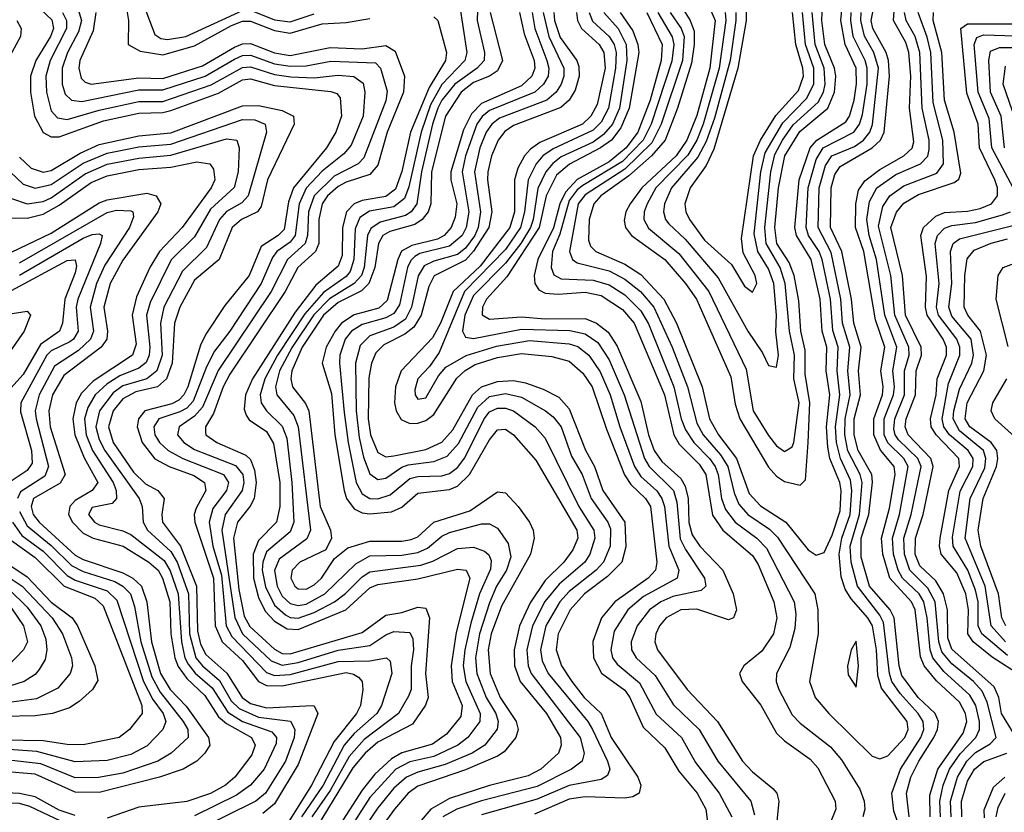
# Model space of a CAD drawing. Header units: inches. Extents: x 990535 to 1117859, y 769386 to 892122.
# Tile 222 of 256: x 1036551 to 1039022, y 857922 to 859912. Entities that reach past the tile are written whole.
import ezdxf

# ---------------------------------------------------------------- set-up
doc = ezdxf.new("R2010")
doc.units = ezdxf.units.IN
doc.header["$MEASUREMENT"] = 0
doc.layers.add('B0835', color=7, linetype='Continuous')

msp = doc.modelspace()

# ---------------------------------------------------------------- linework, layer by layer
at = {"layer": 'B0835', "color": 5}
for points, elevation in [([(1037701.3, 859990), (1037698.8, 859910), (1037717.7, 859830), (1037716.3, 859810), (1037699.2, 859790), (1037642.6, 859750), (1037610.2, 859710), (1037600.5, 859690), (1037586.8, 859650), (1037559.6, 859530), (1037547.7, 859450), (1037533.5, 859430), (1037519.5, 859420.5), (1037455.9, 859404.1), (1037431.9, 859388.1), (1037423.8, 859370), (1037415.8, 859290), (1037408.7, 859270), (1037390.6, 859249.4), (1037328.7, 859211.3), (1037289, 859171), (1037235.1, 859090), (1037202.9, 859030), (1037193.1, 858990), (1037196.3, 858970), (1037238.6, 858918.6), (1037250, 858890), (1037280.5, 858630), (1037271.5, 858608.5), (1037202.2, 858557.8), (1037190.8, 858529.2), (1037197.4, 858490), (1037210, 858464.6), (1037230, 858446.3), (1037250, 858441.4), (1037270, 858444.8), (1037316.6, 858470), (1037394.5, 858545.5), (1037430, 858565.7), (1037510, 858567.2), (1037550, 858574.1), (1037574.8, 858585.2), (1037610, 858614.9), (1037630, 858624.7), (1037710, 858646.3), (1037730, 858646.4), (1037750, 858635.7), (1037777.1, 858597.1), (1037783.6, 858563.6), (1037772.4, 858530), (1037747.9, 858490), (1037730, 858448), (1037704.7, 858370), (1037694.9, 858310), (1037698.4, 858270), (1037722, 858210), (1037745.7, 858170), (1037752, 858150), (1037749.4, 858130.6), (1037718.2, 858090), (1037686.4, 858070), (1037618.4, 858041.6), (1037550, 858022.7), (1037521.4, 858010), (1037490, 857982.3), (1037450, 857933), (1037406.7, 857870)], 3360), ([(1038783.1, 857910), (1038777, 857970), (1038787.5, 858010), (1038807.2, 858050), (1038845.6, 858110), (1038854.4, 858130), (1038856.9, 858150), (1038848.8, 858170), (1038806.1, 858210), (1038765, 858265), (1038758.5, 858290), (1038745.6, 858410), (1038735.6, 858430), (1038683.9, 858490), (1038662.7, 858562.7), (1038662.7, 858610), (1038681.8, 858670), (1038691.2, 858751.2), (1038689.5, 858770), (1038655.6, 858830), (1038645.6, 858870), (1038645.4, 858910), (1038661.2, 858970), (1038656.2, 859030), (1038663, 859090), (1038644.6, 859150), (1038638.3, 859210), (1038614.6, 859330), (1038586, 859390), (1038587.8, 859490), (1038597, 859523), (1038610, 859543.8), (1038690.2, 859590), (1038711.6, 859610), (1038720.2, 859630), (1038733.5, 859770), (1038731.1, 859810), (1038725.3, 859830), (1038691.8, 859890), (1038687.7, 859910), (1038705.3, 860000)], 3620), ([(1036854, 859970), (1036890, 859874.6), (1036904.7, 859864.7), (1036922.1, 859862.1), (1036967.9, 859870), (1037110, 859935.2)], 3340), ([(1038270.4, 859970), (1038296.6, 859910), (1038282.6, 859790), (1038250, 859671.5), (1038225.4, 859610), (1038198.3, 859570), (1038112.1, 859490), (1038082.8, 859450), (1038072.1, 859430), (1038068.3, 859408.3), (1038071.4, 859390), (1038086.3, 859370), (1038170.3, 859310), (1038221.7, 859250), (1038249.4, 859210), (1038335.4, 859015.4), (1038346.5, 858946.5), (1038357.9, 858910), (1038430, 858788.2), (1038450, 858765.6), (1038470, 858752.4), (1038510, 858743.3), (1038523.2, 858756.8), (1038530.1, 858850), (1038533.6, 858950), (1038522.3, 859022.3), (1038522.6, 859082.6), (1038511.1, 859130), (1038506.2, 859206.2), (1038494.9, 859270), (1038482.1, 859302.1), (1038451.4, 859350), (1038445.8, 859390), (1038455.1, 859490), (1038471.1, 859570), (1038508.7, 859631.3), (1038579.2, 859690), (1038595.7, 859730), (1038599.1, 859770), (1038595.7, 859790), (1038571.7, 859850), (1038564.4, 859910), (1038566.1, 859950)], 3720), ([(1036590.3, 859950), (1036631.5, 859911.5), (1036635.5, 859890), (1036628.1, 859870), (1036591.5, 859810), (1036577.9, 859770), (1036578.1, 859730), (1036587.9, 859670), (1036610, 859629.1), (1036630, 859618.2), (1036650, 859618.3), (1036761.5, 859658.5), (1036850, 859677.6), (1036910, 859679.2), (1036930, 859683.8), (1037050, 859727.4), (1037110, 859760.8), (1037130, 859763.7), (1037190, 859747), (1037332.1, 859732.1), (1037347.1, 859727.1), (1037355.6, 859715.6), (1037358.2, 859670), (1037344.6, 859630), (1037321, 859590), (1037238.2, 859490), (1037225.2, 859454.8), (1037214.6, 859385.4), (1037199.6, 859370), (1037157.1, 859342.9), (1037126.6, 859270), (1037065.8, 859194.2), (1037017.8, 859122.2), (1037004.8, 859095.2), (1036972.8, 858990), (1036962.9, 858970), (1036950, 858956.3), (1036932.8, 858947.2), (1036864.8, 858930), (1036848.7, 858910), (1036845.7, 858890), (1036858.3, 858850), (1036889.8, 858809.8), (1036926, 858790), (1036987.9, 858767.9), (1037014.8, 858750), (1037018.1, 858730), (1036994.1, 858685.9), (1036989.1, 858670), (1036990.6, 858650), (1037037.3, 858510), (1037041.8, 858390), (1037059.3, 858350), (1037110, 858303), (1037150, 858250.3), (1037170, 858239.9), (1037210, 858239.4), (1037370, 858272.7), (1037389, 858269), (1037400.8, 858260.8), (1037410.1, 858250), (1037412.1, 858230), (1037406.4, 858190), (1037396.6, 858170), (1037340.2, 858099.8), (1037283.5, 857990), (1037210, 857872.1)], 3220), ([(1036657.9, 859930), (1036668.7, 859910), (1036668.5, 859890), (1036627, 859810), (1036616.8, 859770), (1036618.5, 859730), (1036630, 859683.4), (1036645.8, 859665.8), (1036670, 859661.2), (1036750, 859684.8), (1036850, 859706.5), (1036910, 859707), (1037031.8, 859748.2), (1037110, 859792.3), (1037130, 859794), (1037190, 859774.7), (1037231.6, 859768.4), (1037290, 859766.4), (1037350, 859773.2), (1037389.8, 859769.8), (1037412.6, 859752.6), (1037416.9, 859730), (1037413.3, 859670), (1037382.8, 859597.2), (1037364.7, 859575.3), (1037310, 859531.8), (1037270, 859488.9), (1037252.3, 859450), (1037242.5, 859370), (1037230, 859353.5), (1037196.5, 859330), (1037185, 859315), (1037156.7, 859250), (1037078.2, 859130), (1037040, 859080), (1037019.4, 859040.6), (1036986.2, 858953.8), (1036970, 858936.9), (1036952.8, 858927.2), (1036900.3, 858910), (1036887.2, 858890), (1036890, 858870), (1036901.6, 858850), (1036923.8, 858830), (1036960.7, 858810), (1037062.4, 858770), (1037074.6, 858750), (1037069.5, 858730), (1037035.2, 858684.8), (1037026, 858650), (1037035.3, 858590), (1037057.3, 858517.3), (1037069.2, 858390), (1037083, 858363), (1037170, 858272.9), (1037190, 858265.2), (1037230, 858267.7), (1037350, 858300.6), (1037430, 858301.9), (1037471.3, 858310), (1037481, 858301), (1037485.1, 858270), (1037459.1, 858190), (1037447, 858170), (1037390, 858119.6), (1037365.2, 858090), (1037312.2, 857990), (1037258.1, 857910)], 3240), ([(1036697.6, 859937.6), (1036705.6, 859910), (1036698.2, 859881.8), (1036671, 859830), (1036657.5, 859790), (1036657.3, 859750), (1036665.1, 859725.1), (1036680.8, 859710), (1036706.5, 859706.5), (1036850, 859736.1), (1036910, 859735.6), (1037016.2, 859770), (1037090, 859813.2), (1037110, 859822.3), (1037130, 859823.2), (1037190, 859801.7), (1037230, 859795.1), (1037270, 859796.2), (1037331.9, 859808.1), (1037443.7, 859803.7), (1037456.7, 859790), (1037472.9, 859732.9), (1037470, 859708.2), (1037415, 859565), (1037400.1, 859550), (1037340.5, 859519.5), (1037290, 859470), (1037275.9, 859430), (1037273.3, 859370), (1037267.4, 859350), (1037223, 859310), (1037182, 859230), (1037049.2, 859030.8), (1037010, 858939.3), (1036990, 858916.6), (1036950.8, 858890), (1036946.6, 858870), (1036963.1, 858850), (1036990, 858832.7), (1037092.4, 858792.4), (1037110.5, 858770), (1037113, 858750), (1037109.5, 858730), (1037066.9, 858670), (1037058.6, 858630), (1037090.7, 858410.7), (1037109.8, 858369.8), (1037181.8, 858301.8), (1037210, 858291), (1037250, 858297.7), (1037350, 858329.2), (1037430, 858340.6), (1037470, 858367.4), (1037490, 858375.4), (1037530, 858373.7), (1037537.5, 858357.5), (1037539, 858330), (1037533.1, 858290), (1037533.3, 858230), (1037526.6, 858213.4), (1037501.2, 858170), (1037415.1, 858104.9), (1037377.9, 858062.1), (1037330, 857976.4), (1037283.9, 857910)], 3260), ([(1036741.8, 859930), (1036735.5, 859884.5), (1036702.1, 859810), (1036699.2, 859790), (1036705.3, 859765.3), (1036715.5, 859755.5), (1036730.6, 859750.6), (1036850, 859766), (1036910, 859764.6), (1037010, 859796), (1037090, 859843.3), (1037110, 859851.8), (1037130, 859852.3), (1037190, 859828.8), (1037230, 859822), (1037330, 859842.2), (1037410, 859838.8), (1037470, 859847.2), (1037492.9, 859832.9), (1037516.3, 859770), (1037514.3, 859730), (1037473.4, 859630), (1037450, 859547.1), (1037430, 859523.6), (1037370, 859504.5), (1037350, 859493), (1037323.7, 859470), (1037310.1, 859450.1), (1037301.5, 859410), (1037301.4, 859350), (1037293.7, 859330), (1037249.2, 859290), (1037217.5, 859230), (1037078.1, 859021.9), (1037061.5, 858990), (1037036.9, 858923.1), (1037017, 858890), (1037017.3, 858877.3), (1037018, 858870), (1037045.7, 858850), (1037118.6, 858818.6), (1037130, 858807.9), (1037140.6, 858780.6), (1037144.6, 858750), (1037139.5, 858710), (1037129.7, 858690.3), (1037097.2, 858650), (1037087.4, 858610), (1037101, 858481), (1037114.6, 858414.6), (1037128.1, 858388.2), (1037190, 858331.1), (1037210, 858320.9), (1037230, 858319.7), (1037410, 858373.5), (1037470, 858417.1), (1037510, 858423.6), (1037550, 858437.1), (1037570, 858434.3), (1037579.2, 858410), (1037569.2, 858270), (1037576.4, 858210), (1037569.5, 858190.5), (1037536.9, 858143.1), (1037450, 858098), (1037417.8, 858070), (1037386.6, 858033.4), (1037299.6, 857890)], 3280), ([(1036817.2, 859950), (1036823.9, 859910), (1036823, 859850), (1036852.9, 859832.9), (1036910, 859824.2), (1036990, 859846.5), (1037082.4, 859897.6), (1037110, 859908.2), (1037130, 859908.8), (1037190, 859884.7), (1037230, 859878.4), (1037310, 859901.4), (1037370, 859904.7), (1037430, 859915.4)], 3320), ([(1037130, 859935.7), (1037190, 859912), (1037230, 859906.8), (1037290, 859926.6)], 3340), ([(1037654.5, 859950), (1037672.8, 859830), (1037668.4, 859810), (1037610, 859749.2), (1037581.6, 859698.4), (1037558.4, 859630), (1037527.6, 859492.4), (1037516.7, 859463.3), (1037490, 859441.8), (1037428.7, 859431.3), (1037404.7, 859415.3), (1037392.9, 859387.1), (1037389.9, 859310), (1037379.9, 859280.1), (1037370, 859267.3), (1037313.1, 859226.9), (1037266.3, 859173.7), (1037198.1, 859070), (1037166, 859010), (1037154.7, 858970), (1037156.9, 858950), (1037170.2, 858930.2), (1037210, 858891.7), (1037221.1, 858861.1), (1037234, 858750), (1037238.8, 858650), (1037230, 858626.4), (1037170, 858576.1), (1037161.1, 858550), (1037159.8, 858530), (1037167.7, 858487.7), (1037190, 858442), (1037217.6, 858417.6), (1037230, 858411.2), (1037250, 858409.6), (1037290, 858423.2), (1037341.1, 858450), (1037368.9, 858471.1), (1037410, 858513.1), (1037430, 858525.7), (1037557.7, 858542.3), (1037587.6, 858552.4), (1037650, 858584.4), (1037690, 858587.7), (1037717.3, 858577.3), (1037728, 858568), (1037733.9, 858553.9), (1037732.2, 858532.2), (1037704.7, 858470), (1037683.2, 858396.8), (1037667.7, 858330), (1037663.9, 858290), (1037670.2, 858250), (1037706.5, 858170), (1037705.9, 858150), (1037675.7, 858110), (1037650.1, 858090), (1037590, 858062.1), (1037530, 858048.4), (1037495.3, 858030), (1037430, 857958.9), (1037372.6, 857870)], 3340), ([(1037731.8, 859930), (1037762.6, 859810), (1037750, 859783.9), (1037729.6, 859770.4), (1037690, 859754.4), (1037658.8, 859730), (1037619.5, 859670), (1037584.5, 859530), (1037582.8, 859450), (1037576.3, 859430), (1037560.9, 859410), (1037542.2, 859397.8), (1037479.8, 859380.2), (1037462.4, 859370), (1037451, 859350), (1037442.5, 859290), (1037427.1, 859250), (1037408.5, 859231.5), (1037350, 859201.8), (1037313.2, 859170), (1037260.1, 859090), (1037234.3, 859030), (1037231.7, 859010), (1037235.9, 858990), (1037268.6, 858948.6), (1037276.5, 858930), (1037304.8, 858690), (1037330.6, 858630), (1037333.4, 858610), (1037319, 858581), (1037254.1, 858550), (1037235.1, 858530), (1037231.4, 858510), (1037241.1, 858490), (1037250, 858483), (1037270, 858482.4), (1037290, 858492.7), (1037308.2, 858510), (1037341.1, 858558.9), (1037374.4, 858585.6), (1037430, 858602.5), (1037510, 858602.4), (1037533.4, 858606.6), (1037550, 858613.9), (1037590, 858650.3), (1037681, 858679), (1037750, 858726.9), (1037770, 858724.3), (1037802, 858690), (1037830.1, 858650), (1037839.9, 858630), (1037842.5, 858610), (1037832.9, 858570), (1037760.3, 858439.7), (1037734.4, 858370), (1037726.9, 858330), (1037731.3, 858270), (1037756.4, 858210), (1037797.3, 858150), (1037801.8, 858130), (1037796.1, 858110), (1037766.5, 858073.5), (1037750, 858062.7), (1037670, 858028.7), (1037550, 857987.6), (1037525.8, 857970), (1037491.3, 857930), (1037433.6, 857850)], 3380), ([(1037805.5, 859930), (1037817, 859877), (1037842.1, 859810), (1037843.4, 859790), (1037836.4, 859770), (1037810, 859745.8), (1037710, 859701.9), (1037684.6, 859675.4), (1037664.8, 859635.2), (1037633, 859530), (1037633.1, 859510), (1037648.1, 859450), (1037644.1, 859415.9), (1037633.5, 859390), (1037615.9, 859370), (1037599.2, 859360.8), (1037534.7, 859345.3), (1037509.2, 859330.8), (1037500, 859310), (1037473.1, 859206.9), (1037451.9, 859188.1), (1037390, 859170.8), (1037358.9, 859150), (1037342.4, 859130), (1037320.3, 859090), (1037309.9, 859049.9), (1037333.3, 858973.3), (1037341.8, 858870), (1037365, 858730), (1037370.7, 858710), (1037390, 858684.2), (1037410, 858673.8), (1037430, 858671), (1037483.9, 858676.1), (1037510, 858687.7), (1037550, 858723.1), (1037630, 858732), (1037650, 858740.6), (1037679.8, 858770), (1037730, 858857.2), (1037750, 858882.5), (1037770, 858884.3), (1037790.1, 858870), (1037846.1, 858806.1), (1037949.6, 858630), (1037951.7, 858610), (1037939.5, 858580.5), (1037916.8, 858550), (1037870, 858503.5), (1037831.8, 858448.2), (1037805.5, 858390), (1037791.6, 858330), (1037792.9, 858290), (1037807, 858250), (1037873.1, 858170), (1037908.6, 858110), (1037910.1, 858090), (1037902.8, 858070), (1037858.8, 858030), (1037827, 858013), (1037730, 857989.3), (1037630, 857956.7), (1037582.5, 857930), (1037558.6, 857901.4)], 3420), ([(1037836.9, 859930), (1037843.7, 859890), (1037874.3, 859810), (1037879.1, 859790), (1037877.1, 859770), (1037865.9, 859750), (1037844, 859730), (1037730, 859683.7), (1037711.2, 859668.8), (1037698.4, 859650), (1037669.9, 859570), (1037661.1, 859530), (1037678.4, 859430), (1037671.6, 859390), (1037661.5, 859370), (1037630, 859343.4), (1037555.3, 859324.7), (1037542.4, 859317.6), (1037532.2, 859307.8), (1037524.6, 859290), (1037503.8, 859196.2), (1037490, 859174.1), (1037470, 859163.2), (1037410, 859146.8), (1037383.9, 859130), (1037368, 859110), (1037354, 859070), (1037353.2, 859050), (1037365.4, 858925.4), (1037375.1, 858850), (1037395.4, 858750), (1037410, 858721.9), (1037430, 858710), (1037450, 858709.1), (1037480.6, 858719.4), (1037530, 858760.2), (1037550, 858765.2), (1037610, 858766.8), (1037630, 858772.5), (1037650, 858787.5), (1037668.1, 858811.9), (1037717, 858910), (1037730, 858927.2), (1037750, 858936.6), (1037770, 858936.4), (1037790, 858929.8), (1037844.2, 858890), (1037870, 858861.5), (1037954.6, 858690), (1037991.6, 858630), (1037994.2, 858610), (1037982.1, 858570), (1037969.3, 858550), (1037905.1, 858494.9), (1037869.2, 858450.8), (1037837.7, 858390), (1037823.6, 858330), (1037827.1, 858290), (1037834.8, 858270), (1037957.2, 858110), (1037967.6, 858070), (1037962.2, 858050), (1037936, 858030), (1037850, 857986.3), (1037710, 857950.4), (1037648.3, 857930), (1037612.5, 857910)], 3440), ([(1037864.8, 859930), (1037879.2, 859870), (1037916.7, 859790), (1037916.6, 859770), (1037910, 859750), (1037897.2, 859730), (1037873.8, 859710), (1037755.3, 859664.7), (1037735.8, 859650), (1037721.8, 859630), (1037705.5, 859590), (1037692.2, 859530), (1037707.6, 859430), (1037701.8, 859390), (1037692.9, 859370), (1037670, 859338.4), (1037650, 859322.5), (1037590, 859305.8), (1037565.8, 859294.2), (1037551.2, 859268.8), (1037534.5, 859190), (1037519.5, 859160.5), (1037490, 859139.7), (1037430, 859118.5), (1037405.8, 859094.2), (1037393.9, 859050), (1037395, 858930), (1037402.6, 858862.6), (1037413.9, 858813.9), (1037430, 858771.9), (1037450, 858757.3), (1037470, 858761.2), (1037510, 858788.2), (1037526, 858794), (1037590, 858802.3), (1037624, 858816), (1037651.8, 858848.2), (1037700.6, 858939.4), (1037730, 858966.1), (1037770, 858973.3), (1037810, 858964.2), (1037870.9, 858930), (1037890, 858914.7), (1037909.5, 858890), (1037936, 858816), (1037962.7, 858770), (1037985.2, 858710), (1038027.1, 858650), (1038033.3, 858633.3), (1038033.1, 858590), (1038015.8, 858550), (1037997.8, 858530), (1037930, 858476.2), (1037906.7, 858450), (1037871.7, 858390), (1037857.7, 858330), (1037862, 858302), (1037877.2, 858270), (1037976.9, 858150), (1037988.8, 858130), (1038026.3, 858050), (1038031.8, 858030), (1038026.2, 858013.8), (1038010, 858004.3), (1037930, 857989), (1037850, 857954.9), (1037710, 857915.1)], 3460), ([(1037891.8, 859930), (1037893.4, 859910), (1037907.6, 859867.6), (1037949.6, 859810), (1037954.4, 859794.4), (1037954.9, 859770), (1037944.9, 859735.1), (1037930.1, 859709.9), (1037908.7, 859691.3), (1037790, 859646.5), (1037768.3, 859631.7), (1037751.4, 859610), (1037735.4, 859570), (1037725.8, 859530), (1037724.6, 859510), (1037736.2, 859430), (1037728.2, 859390), (1037690, 859330.6), (1037670, 859308.4), (1037591.4, 859268.6), (1037577.6, 859242.4), (1037558.2, 859170), (1037539.7, 859140.3), (1037517.5, 859122.5), (1037464.5, 859095.5), (1037444.5, 859075.5), (1037433.5, 859050), (1037427.3, 859012.7), (1037425.7, 858910), (1037431.3, 858870), (1037450, 858825.7), (1037470, 858814.3), (1037490, 858816.6), (1037570, 858833.1), (1037610, 858851.1), (1037637.6, 858882.4), (1037687.6, 858970), (1037710, 858990.5), (1037750, 859003.3), (1037790, 859006.1), (1037820.6, 859000.6), (1037864.3, 858984.3), (1037903.9, 858963.9), (1037930, 858935), (1037971, 858831), (1037993.8, 858790), (1038014.8, 858730), (1038069.6, 858650), (1038071.8, 858588.2), (1038062.1, 858550), (1038025.9, 858514.1), (1037968.7, 858470), (1037932.5, 858430), (1037902, 858370), (1037897.5, 858330), (1037910.3, 858290), (1037936.4, 858250), (1037967.5, 858210), (1038009.9, 858169.9), (1038035.7, 858110), (1038102.1, 858010), (1038109.6, 857990), (1038106, 857970), (1038090, 857960.7), (1038070, 857957.6), (1037970, 857961), (1037930, 857954.9), (1037842.6, 857917.4)], 3480), ([(1037948.6, 859930), (1037951.1, 859910), (1037961.3, 859890), (1038005.6, 859850), (1038017.2, 859830), (1038020.2, 859790), (1038000.6, 859699.4), (1037984.7, 859670), (1037963.6, 859650), (1037856.3, 859603.7), (1037832.6, 859587.4), (1037817.5, 859570), (1037801, 859539), (1037792.6, 859510), (1037792.5, 859430), (1037781, 859390), (1037706.5, 859293.5), (1037638.8, 859230), (1037607.1, 859150), (1037586.8, 859113.2), (1037508.7, 859030), (1037494.1, 858990), (1037491.6, 858950), (1037495.6, 858930), (1037507.9, 858907.9), (1037530, 858898.2), (1037550, 858898.8), (1037570, 858905.3), (1037590, 858920.8), (1037648, 859012), (1037668.8, 859031.2), (1037694.1, 859045.9), (1037750, 859063.5), (1037810, 859074.2), (1037886.1, 859066.1), (1037930, 859054.5), (1037964.6, 859024.6), (1037987.7, 858990), (1038023.7, 858883.7), (1038069.1, 858769.1), (1038084.7, 858744.7), (1038121.8, 858710), (1038133.7, 858690), (1038150.3, 858550), (1038146.6, 858530), (1038128.6, 858510), (1038044.8, 858450), (1038011, 858410), (1037989.1, 858350.9), (1037991.4, 858310), (1038011.3, 858271.3), (1038070, 858228.4), (1038082.6, 858210), (1038115.6, 858135.6), (1038170, 858083.4), (1038205.3, 858025.3), (1038251.5, 857970), (1038273.2, 857930), (1038277.7, 857890)], 3520), ([(1037980.3, 859930), (1037988.2, 859908.2), (1038030.4, 859870), (1038042.6, 859850), (1038048, 859830), (1038046, 859790), (1038028.6, 859690), (1038010, 859655), (1037990, 859634.9), (1037890, 859587.9), (1037864.1, 859570), (1037846.7, 859550), (1037826.9, 859510), (1037818.2, 859430), (1037807.4, 859390), (1037770, 859335.2), (1037667.4, 859230), (1037603.4, 859076.6), (1037579, 859041), (1037550.1, 859010), (1037542.6, 858982.6), (1037543.1, 858970), (1037550, 858959.2), (1037570, 858962.8), (1037602.1, 859017.8), (1037620.8, 859039.2), (1037671.3, 859068.7), (1037747.5, 859092.5), (1037830, 859106.6), (1037930, 859098.3), (1037951.5, 859091.5), (1037979.3, 859070), (1038008, 859028), (1038032.8, 858970), (1038056.9, 858890), (1038094.2, 858790), (1038110, 858765.2), (1038150, 858728.9), (1038162.9, 858710), (1038169.3, 858690), (1038179.9, 858590), (1038205.6, 858530), (1038201.2, 858510), (1038116.4, 858463.6), (1038076.9, 858430), (1038043.2, 858376.8), (1038034.2, 858330), (1038038.7, 858310), (1038050, 858293.5), (1038106.8, 858246.8), (1038148.3, 858168.3), (1038212.1, 858110), (1038246.7, 858046.7), (1038306.1, 857970), (1038338.5, 857910)], 3540), ([(1038016.6, 859930), (1038052.6, 859890), (1038073.2, 859850), (1038074.7, 859810), (1038056, 859690), (1038038.6, 859650), (1038016.5, 859623.5), (1037990, 859605), (1037910, 859567.4), (1037888.8, 859551.2), (1037871.2, 859530), (1037851.5, 859488.5), (1037839.5, 859410), (1037832.5, 859390), (1037808.4, 859350), (1037770, 859301), (1037690, 859219.4), (1037668.5, 859170), (1037662.1, 859130), (1037670, 859115.3), (1037690, 859111.5), (1037810, 859135.4), (1037931.5, 859131.5), (1037970, 859123.6), (1038001.8, 859101.8), (1038030, 859058.2), (1038067.9, 858970), (1038119, 858810), (1038131.1, 858790), (1038191.7, 858730), (1038200.3, 858700.3), (1038208.7, 858608.7), (1038221.5, 858581.5), (1038269.4, 858510), (1038272.6, 858490), (1038261, 858479), (1038190, 858463.4), (1038160.4, 858450), (1038131.9, 858430), (1038100.4, 858390), (1038085.8, 858350), (1038086.6, 858330), (1038098.2, 858310), (1038145.4, 858265.4), (1038191.7, 858191.7), (1038256.1, 858130), (1038303.3, 858050), (1038385.5, 857950), (1038395.2, 857915.2)], 3560), ([(1038057.8, 859930), (1038090, 859883.9), (1038102.5, 859850), (1038104.7, 859830), (1038080.6, 859690), (1038059.4, 859640.6), (1038036.3, 859610), (1038008.5, 859590), (1037930.4, 859549.6), (1037898.4, 859521.6), (1037871.8, 859470), (1037854.8, 859390), (1037773.8, 859266.2), (1037722.4, 859210), (1037712.8, 859190), (1037711.4, 859171.4), (1037730, 859159.8), (1037810, 859165.6), (1037870, 859161), (1037970, 859161.7), (1037998.7, 859150), (1038027.7, 859127.7), (1038050, 859092.7), (1038110, 858953.2), (1038129.1, 858870), (1038143.3, 858830), (1038162.5, 858802.5), (1038210, 858759.6), (1038221.1, 858741.1), (1038228.6, 858710), (1038229.9, 858649.9), (1038238.8, 858618.7), (1038257.5, 858590), (1038315.7, 858530), (1038341.9, 858470), (1038350.1, 858430), (1038342.8, 858410), (1038330, 858404.9), (1038250, 858432.2), (1038210, 858430.6), (1038173.8, 858410), (1038156.5, 858390), (1038147.1, 858370), (1038144.7, 858350), (1038151.5, 858330), (1038226.2, 858230), (1038302.4, 858150), (1038365.2, 858050), (1038390, 858023.4), (1038441.4, 857981.4), (1038450.8, 857970), (1038456, 857950), (1038450.7, 857890)], 3580), ([(1038124.5, 859930), (1038163.2, 859850), (1038160.5, 859810), (1038133, 859710), (1038102.5, 859630), (1038073.3, 859590), (1038030, 859555.4), (1037950, 859511.1), (1037920.6, 859479.4), (1037906.3, 859450), (1037890.9, 859389.1), (1037851.1, 859310), (1037841.7, 859270), (1037843.6, 859250), (1037853.6, 859233.6), (1037870, 859225.4), (1037902.7, 859222.7), (1037970, 859227.5), (1038010, 859219.5), (1038064.1, 859184.1), (1038092.9, 859150), (1038168.9, 858970), (1038192.6, 858870), (1038206.4, 858846.4), (1038256.4, 858796.4), (1038273, 858770), (1038290, 858667.7), (1038315.2, 858630), (1038390, 858567), (1038403.9, 858543.9), (1038443.3, 858450), (1038451, 858410), (1038442.9, 858370), (1038413.6, 858326.4), (1038368.1, 858290), (1038357.3, 858270), (1038363.9, 858250), (1038410.6, 858190.6), (1038450, 858120.8), (1038470, 858101.1), (1038534.9, 858054.9), (1038553.8, 858033.8), (1038597.5, 857950), (1038599.2, 857930), (1038583.1, 857890)], 3620), ([(1038152.6, 859930), (1038188.8, 859868.8), (1038193, 859850), (1038187.5, 859807.6), (1038135.8, 859650), (1038115.9, 859610), (1038064.1, 859555.9), (1037963.9, 859496.1), (1037950, 859485), (1037930, 859457.7), (1037906.1, 859373.9), (1037888.3, 859330), (1037885.1, 859290), (1037891.8, 859271.8), (1037910, 859261.5), (1037990, 859258.3), (1038030, 859246.6), (1038070, 859221), (1038110, 859180.7), (1038128.7, 859148.7), (1038192.8, 858990), (1038211, 858910), (1038221.8, 858881.8), (1038242.5, 858850), (1038282.3, 858810), (1038296.1, 858790), (1038304.1, 858770), (1038312.4, 858710), (1038322.2, 858682.2), (1038346.5, 858650), (1038400.8, 858610), (1038425.2, 858585.2), (1038494.4, 858450), (1038499, 858419), (1038496.7, 858383.3), (1038484, 858336), (1038450.5, 858270), (1038449.7, 858250), (1038456.1, 858230), (1038490, 858166.6), (1038510, 858145.6), (1038586.1, 858086.1), (1038613.2, 858053.2), (1038659.6, 857979.6), (1038670.1, 857950), (1038671.9, 857930), (1038666.9, 857910)], 3640), ([(1038183.5, 859930), (1038211.3, 859890), (1038218.3, 859870), (1038214.1, 859810), (1038160.9, 859650), (1038137.4, 859602.6), (1038070, 859536.4), (1037970, 859472.3), (1037952.9, 859450), (1037930.6, 859330), (1037938.2, 859310), (1037950, 859301.6), (1038030, 859281.3), (1038070, 859260.8), (1038109.2, 859229.2), (1038142.2, 859190), (1038188.4, 859090), (1038226.6, 858990), (1038250, 858898.6), (1038266.3, 858870), (1038310, 858819.7), (1038328.3, 858790), (1038343.7, 858723.7), (1038355.5, 858695.5), (1038378.3, 858670), (1038432.6, 858632.6), (1038452.9, 858612.9), (1038546.5, 858470), (1038553.9, 858430), (1038554.9, 858370), (1038533.5, 858250), (1038547.7, 858210), (1038581.8, 858170), (1038690, 858062.8), (1038710, 858056.1), (1038730, 858064), (1038772.1, 858110), (1038780.6, 858130), (1038778, 858150), (1038713.9, 858233.9), (1038705, 858265), (1038701.6, 858330), (1038691.1, 858390), (1038679.7, 858410), (1038638, 858458), (1038622.5, 858482.5), (1038612.9, 858512.9), (1038607.8, 858570), (1038614.6, 858610), (1038634.8, 858670), (1038639.6, 858730), (1038635.9, 858755.9), (1038610.6, 858810), (1038600.9, 858850), (1038598.1, 858890), (1038609.1, 858970), (1038602.3, 859030), (1038605.4, 859090), (1038591.5, 859131.5), (1038585.7, 859210), (1038565.2, 859310), (1038557.3, 859330), (1038530.8, 859370), (1038524.8, 859390), (1038529.6, 859490), (1038550, 859561.4), (1038567.1, 859590), (1038644.4, 859630), (1038658.8, 859650), (1038666.2, 859673.8), (1038677.8, 859750), (1038678.1, 859790), (1038673.2, 859810), (1038642.8, 859870), (1038636.7, 859910), (1038637.4, 859930)], 3660), ([(1038208.4, 859950), (1038233.6, 859910), (1038243.5, 859883.5), (1038243.8, 859850), (1038236.7, 859803.3), (1038202.2, 859690), (1038170.5, 859610), (1038136.4, 859570), (1038079.7, 859520.3), (1038009.4, 859470), (1037991.8, 859450), (1037980.5, 859410), (1037978.5, 859358.5), (1037983.7, 859343.7), (1037997.2, 859330), (1038070, 859297.9), (1038110, 859272.6), (1038167.8, 859210), (1038199.2, 859150), (1038263.4, 858990), (1038282.4, 858910), (1038305, 858870), (1038349.7, 858810), (1038382, 858722), (1038410, 858691.7), (1038473.6, 858650), (1038530, 858581), (1038550, 858567.2), (1038570, 858574.4), (1038590, 858617.5), (1038610, 858678.6), (1038612.3, 858730), (1038608.9, 858750), (1038584, 858810), (1038579, 858839), (1038575.7, 858890), (1038583.9, 858970), (1038574.9, 859030), (1038577, 859090), (1038564.6, 859130), (1038559.8, 859210), (1038537.4, 859310), (1038500.5, 859370), (1038496.5, 859390), (1038507.5, 859510), (1038535.2, 859590), (1038551.8, 859610), (1038624, 859656), (1038633.8, 859670), (1038645.4, 859710), (1038651.1, 859751.1), (1038650.1, 859790), (1038622.4, 859850), (1038612.1, 859910), (1038615.3, 859944.7)], 3680), ([(1038321.4, 859930), (1038323.2, 859910), (1038306.7, 859790), (1038266.6, 859650), (1038250.2, 859609.8), (1038227.9, 859572.1), (1038147.3, 859490), (1038125.5, 859450), (1038118.1, 859430), (1038117.6, 859410), (1038128.9, 859388.9), (1038204.8, 859324.8), (1038280.5, 859230), (1038374.2, 859034.2), (1038392, 858930), (1038430, 858868.2), (1038450, 858842.4), (1038470, 858827.5), (1038490, 858839.2), (1038494.2, 858850), (1038506.8, 858950), (1038494.1, 859010), (1038495.9, 859070), (1038482.7, 859130), (1038472, 859250), (1038459.1, 859290), (1038424.3, 859350), (1038421.2, 859390), (1038435.8, 859530), (1038446.2, 859573.8), (1038465, 859610), (1038492.3, 859647.7), (1038555.1, 859704.9), (1038568, 859730), (1038572.2, 859750), (1038569.7, 859790), (1038547.5, 859850), (1038539.8, 859930)], 3740), ([(1038348.6, 859930), (1038348.3, 859910), (1038334.4, 859810), (1038294.8, 859665.2), (1038273.4, 859606.6), (1038252.8, 859567.2), (1038187.1, 859490), (1038169.1, 859450), (1038166.5, 859430), (1038171.8, 859410), (1038179.9, 859399.9), (1038220.7, 859360.7), (1038304, 859264), (1038378.3, 859130), (1038415.5, 859075.5), (1038430, 859043.6), (1038450, 859039.6), (1038455.6, 859070), (1038448.7, 859128.7), (1038450.4, 859170), (1038443.6, 859250), (1038430, 859286.8), (1038403.6, 859330), (1038394.3, 859374.3), (1038410.8, 859530), (1038421.9, 859578.1), (1038466.5, 859653.5), (1038525.9, 859714.1), (1038544.2, 859750), (1038543.6, 859790), (1038523.3, 859850), (1038515.6, 859930)], 3760), ([(1038374.1, 859950), (1038374.4, 859910), (1038353.3, 859790), (1038293.2, 859586.8), (1038274.2, 859545.8), (1038233.6, 859490), (1038220.6, 859450), (1038222.4, 859430), (1038232.3, 859410), (1038270, 859358.3), (1038337.4, 859297.4), (1038370, 859242.7), (1038390, 859228.2), (1038401.1, 859250), (1038397, 859270), (1038366.5, 859326.5), (1038362.7, 859362.7), (1038392.9, 859570), (1038410.2, 859610), (1038448.8, 859671.2), (1038505.5, 859734.5), (1038518.3, 859770), (1038516.8, 859790), (1038498.5, 859850), (1038490.6, 859930)], 3780), ([(1038792.9, 857790), (1038744.4, 857924.4), (1038739.6, 857970), (1038761.4, 858030), (1038812.2, 858110), (1038819.9, 858130), (1038818.4, 858150), (1038806, 858170), (1038760.3, 858220.3), (1038740, 858250), (1038733.9, 858270), (1038718.7, 858398.7), (1038710, 858417.2), (1038654, 858490), (1038637.4, 858550), (1038635, 858590), (1038658.8, 858670), (1038665.1, 858750), (1038660.5, 858770), (1038629.7, 858829.7), (1038621.7, 858870), (1038622.3, 858910), (1038634.8, 858970), (1038629.4, 859030), (1038634.4, 859090), (1038615.9, 859150), (1038611.8, 859210), (1038587.5, 859327.5), (1038554.8, 859390), (1038557.6, 859490), (1038573.7, 859546.3), (1038589.3, 859570), (1038645.9, 859594.1), (1038668.8, 859610), (1038684.6, 859630), (1038690.9, 859649.1), (1038705.9, 859790), (1038694.5, 859830), (1038670.8, 859870.8), (1038662, 859910), (1038662.8, 859930)], 3640), ([(1038836.3, 857910), (1038835.2, 857964.8), (1038855.6, 858030), (1038919.1, 858120.9), (1038927.6, 858150), (1038924.3, 858170), (1038910, 858198.3), (1038851.6, 858251.6), (1038820.7, 858290), (1038812.1, 858312.1), (1038798, 858430), (1038789.3, 858450), (1038734.9, 858510), (1038716.8, 858570), (1038714.2, 858610), (1038734.3, 858685.7), (1038748, 858770), (1038745.5, 858790), (1038711.5, 858831.5), (1038694.7, 858870), (1038694.4, 858910), (1038716, 858970), (1038718.4, 858990), (1038712.2, 859030), (1038722, 859090), (1038698.7, 859158.7), (1038669.4, 859330), (1038648.3, 859390), (1038649.2, 859450), (1038656.3, 859483.7), (1038672.4, 859507.6), (1038710, 859536.2), (1038770, 859570), (1038790.6, 859589.4), (1038794.6, 859605.4), (1038784.4, 859690), (1038787.3, 859770), (1038782.5, 859830), (1038774.6, 859854.6), (1038743.6, 859910), (1038746.3, 859946.3)], 3580), ([(1038862.1, 857910), (1038860.2, 857950), (1038868.8, 857990), (1038884.5, 858030), (1038911.2, 858068.8), (1038950.6, 858110), (1038960.2, 858130), (1038959.8, 858150), (1038950.3, 858190), (1038935.9, 858215.9), (1038870, 858275.4), (1038842.5, 858310), (1038836.2, 858330), (1038828.6, 858410), (1038820, 858450), (1038808.2, 858470), (1038766.4, 858510), (1038755.4, 858530), (1038744.3, 858570), (1038741.8, 858610), (1038759.1, 858670), (1038780.7, 858790), (1038769.8, 858810), (1038729.4, 858849.4), (1038720.3, 858870), (1038720.5, 858910), (1038744.2, 858970), (1038746.6, 858990), (1038741.9, 859030), (1038752.1, 859090), (1038721.9, 859170), (1038701.6, 859310), (1038682.6, 859370), (1038676.8, 859410), (1038684, 859456), (1038702.3, 859490), (1038750, 859523.2), (1038811.8, 859550), (1038830.3, 859569.7), (1038833.6, 859586.4), (1038833.3, 859610), (1038815.6, 859690), (1038810, 859830), (1038798.1, 859870), (1038776, 859910), (1038771.9, 859930)], 3560), ([(1038888.4, 857910), (1038887.1, 857950), (1038904.2, 858010), (1038927.7, 858050), (1038950, 858071.6), (1038986.4, 858093.6), (1039001.3, 858110), (1038978.7, 858198.7), (1038966.2, 858226.2), (1038944.6, 858250), (1038890, 858294.2), (1038865, 858325), (1038857.6, 858350), (1038848.4, 858450), (1038830, 858484.9), (1038784.7, 858530), (1038771.2, 858570), (1038769.8, 858610), (1038788.6, 858670), (1038813, 858790), (1038805.4, 858810), (1038756.8, 858856.8), (1038747.8, 858870), (1038745, 858885), (1038747.5, 858910), (1038771.9, 858970), (1038771.7, 859030), (1038783, 859070), (1038782.6, 859090), (1038747.7, 859170), (1038737.5, 859270), (1038706.7, 859393.3), (1038717.3, 859442.7), (1038734.7, 859470), (1038770, 859494.7), (1038852.9, 859527.1), (1038869.8, 859550.2), (1038867.5, 859610), (1038843.8, 859703.8), (1038837.4, 859830), (1038828.4, 859868.4), (1038805.5, 859930)], 3540), ([(1039052.2, 858110), (1039014.9, 858170), (1039008.2, 858210), (1038996.6, 858236.6), (1038890, 858331.6), (1038880.1, 858360.1), (1038879.4, 858430), (1038869.5, 858470), (1038850, 858502.7), (1038810, 858540.9), (1038798.6, 858570), (1038799.2, 858610), (1038818.1, 858670), (1038843.1, 858790), (1038837.3, 858810), (1038780.9, 858870), (1038773.2, 858890), (1038776, 858910), (1038799.2, 858970), (1038801.2, 859030), (1038814.3, 859070), (1038813.6, 859090), (1038773.8, 859170), (1038766.7, 859270), (1038737.4, 859390), (1038751.5, 859428.5), (1038770, 859451.4), (1038806.6, 859473.4), (1038896.5, 859503.5), (1038908, 859512), (1038913, 859527), (1038896.3, 859630), (1038871.6, 859710), (1038865, 859830), (1038843.6, 859910), (1038844.4, 859930)], 3520), ([(1036543.5, 859910), (1036554.5, 859890), (1036553.2, 859870), (1036519.9, 859810)], 3180), ([(1037590, 859919.5), (1037600.1, 859910), (1037621.9, 859830), (1037619.5, 859810), (1037578.4, 859741.6), (1037531.8, 859630), (1037510, 859531), (1037493.7, 859486.3), (1037470, 859468.2), (1037410, 859458.5), (1037390, 859450.1), (1037371.3, 859430), (1037361.4, 859390), (1037359.9, 859320.1), (1037350, 859293.6), (1037294.3, 859245.7), (1037242.6, 859177.4), (1037135.4, 859010), (1037117.9, 858970), (1037114, 858934), (1037118.9, 858918.9), (1037127.1, 858907.1), (1037170, 858878), (1037187.7, 858847.7), (1037203.8, 858750), (1037203.8, 858690), (1037195.7, 858650), (1037150, 858604.5), (1037136.5, 858570), (1037137.3, 858510), (1037150, 858461.2), (1037166.8, 858426.8), (1037190, 858402), (1037222.4, 858382.4), (1037250, 858380.5), (1037369, 858430), (1037430, 858485.1), (1037450, 858493.6), (1037550, 858508.3), (1037650, 858532.2), (1037671.5, 858530), (1037680.5, 858510), (1037646.5, 858373.5), (1037633.5, 858290), (1037636.5, 858250), (1037661.6, 858190), (1037657.8, 858162.2), (1037621.8, 858118.2), (1037587.1, 858092.9), (1037510, 858071), (1037483.8, 858056.2), (1037442.4, 858017.6), (1037410, 857977.7), (1037354.1, 857890)], 3320), ([(1039064.1, 858264.1), (1038991.6, 858311.6), (1038944.2, 858350), (1038930.6, 858370), (1038932.2, 858430), (1038925.6, 858470), (1038902.8, 858522.8), (1038863.8, 858570), (1038859.3, 858590), (1038861.4, 858610), (1038883.2, 858730), (1038909.8, 858790), (1038907.9, 858810), (1038851, 858870), (1038838.7, 858890), (1038836.5, 858910), (1038851, 858970), (1038853.7, 859010), (1038876.7, 859070), (1038877.1, 859090), (1038869, 859110), (1038828.6, 859170), (1038824.1, 859190), (1038826.9, 859266.9), (1038812.3, 859370), (1038819.3, 859390), (1038850, 859418.7), (1038872.3, 859427.7), (1038930, 859431.2), (1038961.8, 859438.2), (1038990, 859450), (1039004.9, 859470), (1039004.6, 859490), (1038998.2, 859510), (1038960.2, 859590), (1038956.4, 859650), (1038927.6, 859727.6), (1038913, 859890), (1038930, 859901.5), (1039050, 859901.9)], 3480), ([(1039044.2, 859490), (1038991.1, 859590), (1038984.3, 859664.3), (1038956.3, 859730), (1038946.5, 859850), (1038952.9, 859867.1), (1038970, 859874.1), (1039050, 859871.5)], 3460), ([(1039022.4, 859590), (1039014.4, 859670), (1038987.1, 859730), (1038983.5, 859810), (1038987.2, 859832.8), (1039010, 859842.4), (1039070, 859842)], 3440), ([(1039042.4, 859682.4), (1039019.5, 859750), (1039024.8, 859795.2)], 3420), ([(1036550, 859567.2), (1036579.5, 859539.5), (1036610, 859529.4), (1036630, 859533.6), (1036702.7, 859577.3), (1036750, 859599), (1036850, 859620.9), (1036930, 859627.7), (1037110, 859695.5), (1037150, 859697), (1037210, 859683.8), (1037237.7, 859670), (1037240.1, 859650), (1037173.2, 859510), (1037156.6, 859443.4), (1037147.6, 859430), (1037107.9, 859410), (1037083.9, 859390), (1037051.1, 859310), (1036990, 859257.7), (1036953.1, 859190), (1036939.7, 859150), (1036933.4, 859050), (1036919.3, 859010), (1036896.6, 858990), (1036842.3, 858977.7), (1036810, 858960.1), (1036785.4, 858930), (1036773.6, 858890), (1036785.8, 858850), (1036836.2, 858776.2), (1036866.9, 858746.9), (1036897.7, 858730), (1036913.7, 858710), (1036907.7, 858670), (1036909.3, 858650), (1036954.2, 858590), (1036994.8, 858490), (1036997.3, 858377.3), (1037004.4, 858344.4), (1037018.1, 858318.1), (1037071.1, 858271.1), (1037109.2, 858210), (1037130, 858194.8), (1037170, 858184.5), (1037285.5, 858190), (1037290, 858189), (1037299.5, 858170), (1037250, 858041.9), (1037190, 857943.4), (1037161.3, 857918.7)], 3180), ([(1036526.6, 859530), (1036559.2, 859499.2), (1036590, 859488.7), (1036630, 859498.5), (1036710, 859551.6), (1036770, 859577.1), (1036850, 859592.6), (1036930, 859599.9), (1037110, 859661.9), (1037141, 859661), (1037167.1, 859650), (1037170.4, 859630), (1037124.6, 859470), (1037108, 859452), (1037070, 859430.2), (1037052.1, 859410), (1037019.7, 859340.3), (1036959.2, 859280.8), (1036912.4, 859190), (1036904.1, 859150), (1036908.2, 859070), (1036895, 859030), (1036870, 859010.3), (1036810, 858992.3), (1036785.2, 858974.8), (1036750.9, 858930), (1036742.3, 858890), (1036750, 858857.8), (1036764.8, 858830), (1036850.4, 858710), (1036858.2, 858690), (1036860.4, 858650), (1036872, 858630), (1036930, 858576.8), (1036945.9, 858550), (1036974.3, 858470), (1036977.2, 858370), (1036992.9, 858310), (1037009.3, 858289.3), (1037052.7, 858252.7), (1037082, 858202), (1037102.1, 858182.1), (1037150, 858161), (1037230.5, 858150.5), (1037241.6, 858130), (1037239.4, 858110), (1037218.4, 858050), (1037167.6, 857970), (1037143.7, 857950), (1036990, 857873.2)], 3160), ([(1036530, 859463.5), (1036570, 859449.9), (1036610, 859455.3), (1036630, 859464.9), (1036715.3, 859524.7), (1036770, 859549), (1036850, 859564.5), (1036930, 859571.7), (1037070, 859613.2), (1037096, 859610), (1037101.7, 859590), (1037099.4, 859530), (1037089.1, 859490.9), (1037030, 859436.1), (1036990, 859367.1), (1036931, 859309), (1036878.2, 859201.8), (1036869.3, 859170), (1036877.6, 859090), (1036876.2, 859070), (1036868.4, 859051.6), (1036850, 859037.2), (1036802.2, 859017.8), (1036770, 858998), (1036740.1, 858970), (1036721.6, 858938.4), (1036713.9, 858910), (1036717.3, 858870), (1036733.8, 858830), (1036785.1, 858750), (1036793, 858730), (1036794.1, 858710), (1036782.9, 858697.1), (1036732.9, 858687.1), (1036723.6, 858670), (1036738.9, 858650), (1036750, 858643.9), (1036810, 858629), (1036830, 858619.2), (1036913.8, 858553.8), (1036928.4, 858528.4), (1036948.7, 858470), (1036957, 858350), (1036965.5, 858310), (1036973.5, 858293.5), (1036991.5, 858271.5), (1037034.1, 858234.1), (1037073.1, 858173.1), (1037110, 858149.7), (1037184, 858124), (1037195.7, 858110), (1037194.7, 858094.7), (1037164.7, 858030), (1037130.2, 857989.8), (1037095, 857965), (1036990, 857913.2)], 3140), ([(1036530, 859414.9), (1036570, 859413.9), (1036610, 859424), (1036650, 859446.8), (1036730, 859503.7), (1036770, 859520), (1036850, 859536.1), (1036930, 859542.2), (1036995.1, 859555.1), (1037028.2, 859550), (1037037.2, 859537.2), (1037040.8, 859510), (1037031.7, 859490), (1036958.3, 859390), (1036901.4, 859330), (1036877.7, 859290), (1036843.7, 859216.3), (1036832.8, 859170), (1036842.9, 859097.1), (1036834.4, 859070), (1036735.3, 859004.7), (1036705.8, 858974.2), (1036692.8, 858950), (1036684.5, 858910), (1036689.6, 858870), (1036712.3, 858812.3), (1036746.6, 858750), (1036733.1, 858730), (1036690, 858705), (1036676.9, 858690), (1036673.3, 858670), (1036683.6, 858650), (1036710, 858623.1), (1036735.1, 858610), (1036810.3, 858590.3), (1036875.4, 858550), (1036898.4, 858530), (1036909.7, 858509.7), (1036927.3, 858450), (1036930.2, 858370), (1036940.3, 858310), (1036948.2, 858288.2), (1036970, 858257.9), (1037015.3, 858215.3), (1037050, 858161.4), (1037070, 858144.7), (1037132.6, 858110), (1037141.6, 858090), (1037133.9, 858066.1), (1037091.2, 858010), (1037067.3, 857990), (1037030, 857969), (1036970, 857949.2), (1036850, 857934.6), (1036770, 857907.4)], 3120), ([(1036530, 859328.4), (1036630, 859376.4), (1036750, 859452.1), (1036770, 859460.1), (1036870, 859476.2), (1036893.8, 859470), (1036905.1, 859450), (1036897.6, 859430), (1036810, 859308.1), (1036777.8, 859250), (1036762.2, 859190), (1036771.4, 859130), (1036769.4, 859110), (1036755.1, 859090), (1036661.3, 859018.7), (1036633.4, 858970), (1036624, 858930), (1036627.3, 858890), (1036664.7, 858770), (1036652.1, 858747.9), (1036585.5, 858710), (1036579.4, 858690), (1036584.7, 858670), (1036600, 858650), (1036690, 858567.5), (1036710, 858556.3), (1036810, 858523.4), (1036834.6, 858510), (1036856.8, 858490), (1036869.7, 858450), (1036881.3, 858350), (1036904.4, 858270), (1036928.7, 858230), (1036968.4, 858188.4), (1037024.6, 858110), (1037027.7, 858090), (1037015.3, 858070), (1036995.1, 858050), (1036961.3, 858030), (1036901.9, 858010), (1036750, 857971.6), (1036690, 857972.4), (1036590, 858017.9), (1036510, 858024.6)], 3080), ([(1036550, 859301.3), (1036770, 859428), (1036793.7, 859433.7), (1036830, 859432.3), (1036834.6, 859430), (1036836.8, 859416.8), (1036826.6, 859390), (1036764.2, 859295.8), (1036743.8, 859250), (1036728.1, 859190), (1036735.9, 859130), (1036728.4, 859110), (1036698.2, 859081.8), (1036638.2, 859041.8), (1036599.4, 858970), (1036590, 858930), (1036592, 858910), (1036623.4, 858790), (1036614, 858766.1), (1036553.1, 858726.9), (1036545.7, 858710)], 3060), ([(1039030, 858315.3), (1038965.5, 858370), (1038956.7, 858390), (1038956.6, 858450), (1038950, 858479.5), (1038930.2, 858530.2), (1038893.3, 858590), (1038892.3, 858612.3), (1038911.4, 858728.6), (1038943.3, 858790), (1038943.5, 858810), (1038931.3, 858830), (1038884.9, 858870), (1038870.4, 858890), (1038865.7, 858910), (1038881.6, 858998.4), (1038910.1, 859070), (1038910.8, 859090), (1038903.2, 859110), (1038856.9, 859170), (1038851.6, 859190), (1038858.3, 859250), (1038848.9, 859350), (1038854.1, 859370), (1038871.7, 859388.3), (1038890, 859395.7), (1038950, 859403), (1039017.9, 859422.1), (1039037.7, 859430)], 3460), ([(1039025.4, 858350), (1038989.1, 858390), (1038974.1, 858490), (1038923.7, 858610), (1038936.2, 858710), (1038972.8, 858787.2), (1038976.1, 858810), (1038969.8, 858830), (1038910, 858879.9), (1038894, 858910), (1038895.1, 858930), (1038910, 858984.1), (1038940.7, 859050), (1038945.1, 859070), (1038938.5, 859110), (1038890, 859167.3), (1038882.6, 859190), (1038890.1, 859250), (1038887.3, 859330), (1038894.1, 859350), (1038910, 859361.6), (1039076.6, 859403.4)], 3440), ([(1036550, 859270.2), (1036710, 859363.7), (1036732.6, 859372.6), (1036750, 859374.7), (1036758.1, 859370), (1036754, 859350), (1036696.5, 859210), (1036692.6, 859190), (1036697.6, 859130), (1036686.3, 859110), (1036677.1, 859103), (1036630, 859080.8), (1036618.7, 859070), (1036554, 858950), (1036552.9, 858927.1), (1036580.6, 858830), (1036581.8, 858798.2), (1036570, 858780.1), (1036524.6, 858750)], 3040), ([(1039026.2, 858390), (1039015.7, 858410), (1039007.7, 858470), (1038963.4, 858590), (1038956.1, 858630), (1038969.4, 858710), (1039002.5, 858790), (1039006.1, 858810), (1039003.4, 858830), (1038989.4, 858850), (1038935.6, 858890), (1038923.9, 858910), (1038929.1, 858950), (1038970.8, 859030), (1038977.6, 859070), (1038962.4, 859130), (1038930.2, 859170), (1038921.5, 859190), (1038923.2, 859270), (1038928.5, 859311.5), (1038946.6, 859333.4), (1038989, 859351), (1039030, 859361.7)], 3420), ([(1036530, 859232.2), (1036670, 859307.2), (1036690, 859308.9), (1036693.1, 859293.1), (1036690, 859276.5), (1036664, 859210), (1036658, 859150), (1036650.6, 859130), (1036603.3, 859096.7), (1036559.2, 859020.8), (1036513.2, 858970)], 3020), ([(1039031.6, 859091.6), (1039002, 859210), (1039006.5, 859270), (1039019.1, 859290), (1039070, 859308.8)], 3380), ([(1036510, 859170.9), (1036570, 859180.1), (1036578.4, 859170), (1036561.8, 859130), (1036515.9, 859064.1)], 2980), ([(1039056.9, 858856.9), (1038998.3, 858910), (1038988.9, 858930), (1038993.1, 858950), (1039028.1, 859010)], 3380), ([(1036550, 858676.8), (1036570, 858640.9), (1036630, 858591.8), (1036681.2, 858541.2), (1036710, 858526.4), (1036790, 858501), (1036810.1, 858490), (1036828.6, 858470), (1036838.7, 858438.6), (1036855, 858350), (1036882.3, 858262.3), (1036903.1, 858223.1), (1036961.5, 858150), (1036972.7, 858130), (1036973.6, 858110), (1036931.3, 858070), (1036897.7, 858050), (1036810, 858019.9), (1036748.9, 858008.9), (1036690, 858008.6), (1036603.8, 858043.8), (1036450, 858061)], 3060), ([(1036532.9, 858650), (1036556.6, 858616.6), (1036610, 858577.2), (1036670, 858516.3), (1036690, 858505), (1036770, 858478.1), (1036794.9, 858454.9), (1036861.2, 858250), (1036884.9, 858204.9), (1036911, 858170), (1036917.7, 858150), (1036910.1, 858130), (1036870.9, 858089.1), (1036830, 858066.7), (1036770, 858051.8), (1036690, 858048.7), (1036594.3, 858074.3), (1036370, 858090.3)], 3040), ([(1036530, 858604.5), (1036590, 858561.7), (1036662.7, 858490), (1036739.2, 858459.2), (1036760.4, 858440.4), (1036857.1, 858190), (1036857.9, 858170), (1036826.5, 858130), (1036800.9, 858110), (1036710, 858090.9), (1036670, 858091.8), (1036610, 858101.5), (1036510, 858103)], 3020), ([(1036484.5, 858570), (1036570, 858513.3), (1036630, 858449.7), (1036682.7, 858410), (1036695.7, 858390), (1036739.8, 858290), (1036747.3, 858252.7), (1036733.3, 858230), (1036700.2, 858199.8), (1036675.5, 858184.5), (1036632.9, 858170), (1036590, 858164.1), (1036510, 858162.4)], 2980), ([(1036468.3, 858548.3), (1036556.8, 858490), (1036632.3, 858410), (1036658.3, 858370), (1036681.1, 858310), (1036683.8, 858290), (1036677.2, 858270), (1036646.6, 858233.4), (1036593, 858207), (1036505.3, 858194.7)], 2960), ([(1036523.1, 858483.1), (1036570, 858436.8), (1036603.8, 858390), (1036616.3, 858356.3), (1036619.3, 858330), (1036614.8, 858305.2), (1036599.8, 858280.2), (1036590, 858267.9), (1036561.9, 858250), (1036490, 858227.7)], 2940), ([(1036519.6, 858450), (1036560.4, 858390), (1036570.8, 858350), (1036560.6, 858330), (1036522.1, 858290)], 2920), ([(1038915.3, 857910), (1038914.8, 857950), (1038930, 858000.3), (1038947.1, 858030), (1038970.8, 858049.2), (1039028.4, 858070)], 3520), ([(1038972.5, 857907.5), (1038971.7, 857928.3), (1038994.7, 857985.3), (1039023.7, 858010)], 3480), ([(1036690, 857913.8), (1036650, 857927.3), (1036590, 857960.8), (1036550, 857969.1), (1036430, 857975.1), (1036390, 857966.1), (1036358.3, 857950), (1036339.7, 857930), (1036328.9, 857910)], 3120), ([(1039002, 857910), (1039006.3, 857933.7), (1039024.4, 857970)], 3460), ([(1036670, 857892.1), (1036576.5, 857936.5), (1036550, 857943.7), (1036452.8, 857947.2), (1036420.4, 857939.6), (1036393.3, 857926.7), (1036375, 857910)], 3140)]:
    msp.add_lwpolyline(points, dxfattribs=dict(at, elevation=elevation))
at = {"layer": 'B0835', "color": 5, "elevation": 3680}
msp.add_lwpolyline([(1038650, 858351.5), (1038637.6, 858330), (1038628.9, 858288.9), (1038630, 858267.3), (1038650, 858236.3), (1038656, 858290)], close=True, dxfattribs=at)

doc.saveas('drawing.dxf')
